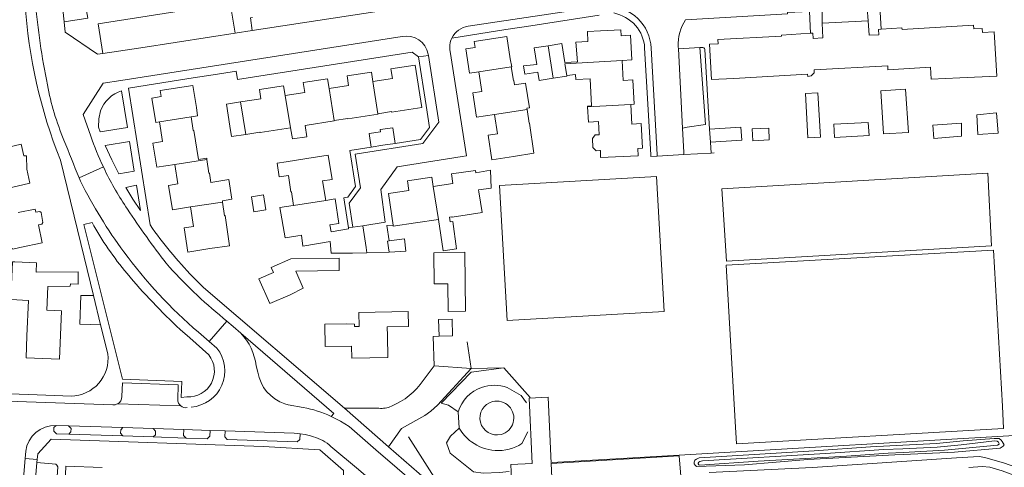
# Model space of a CAD drawing. Extents: x 177628 to 188968, y 384226 to 390673.
# Tile 223 of 256: x 183794 to 184016, y 386269 to 386370. Entities that reach past the tile are written whole.
import ezdxf

# ---------------------------------------------------------------- set-up
doc = ezdxf.new("R2010")
doc.units = 0
for name, color, linetype, lineweight in [('B01_F', 14, 'Continuous', 9), ('B01_T', 14, 'Continuous', 9), ('B02_F', 14, 'Continuous', 9), ('B02_T', 14, 'Continuous', 9), ('B07_D', 14, 'Continuous', 9), ('B11_F', 14, 'Continuous', 9), ('B11_S', 14, 'Continuous', 9), ('B14_F', 14, 'Continuous', 9), ('T03_F', 253, 'Continuous', 9), ('T03_T', 253, 'Continuous', 9), ('T04_F', 253, 'HAAG', 9), ('T04_T', 253, 'HAAG', 9), ('T05_F', 253, 'Continuous', 9), ('T05_T', 253, 'Continuous', 9), ('T09_F', 253, 'Continuous', 9), ('T13_F', 253, 'Continuous', 9), ('T13_T', 253, 'Continuous', 9), ('T22_D', 253, 'Continuous', 9), ('T22_T', 253, 'Continuous', 9), ('V00_F', 8, 'Continuous', 9), ('V00_T', 8, 'Continuous', 9), ('W01_F', 253, 'Continuous', 9)]:
    doc.layers.add(name, color=color, linetype=linetype, lineweight=lineweight)
doc.linetypes.add('HAAG', pattern='A,4,-1,[5,TOPOCAD.SHX,S=0.35,R=0,X=-0.35,Y=-0.35],-1', length=6)

msp = doc.modelspace()

# ---------------------------------------------------------------- linework, layer by layer
at = {"layer": 'B01_F', "linetype": 'Continuous'}
for points in [[(183922.42, 386364.653), (183919.662, 386364.491), (183920.048, 386360.124), (183917.21, 386359.955)], [(183855.39, 386345.22), (183855.883, 386342.753), (183859.1, 386343.234), (183858.724, 386345.743)], [(183925.22, 386338.514), (183933.747, 386338.926), (183933.61, 386340.554)], [(183868.509, 386322.451), (183864.567, 386321.782)]]:
    msp.add_lwpolyline(points, dxfattribs=at)
at = {"layer": 'B01_T', "linetype": 'Continuous'}
for points in [[(183975.155, 386368.765), (183985.531, 386369.344)], [(183985.531, 386369.344), (183985.713, 386366.069), (183987.91, 386366.191), (183987.844, 386367.38), (183988.464, 386367.421)], [(183922.42, 386364.653), (183922.294, 386366.894)], [(183930.105, 386360.384), (183932.283, 386360.506), (183931.969, 386366.085), (183929.858, 386365.966), (183929.782, 386367.315), (183925.223, 386367.059)], [(183972.532, 386366.521), (183973.055, 386366.555), (183973.122, 386365.366), (183975.339, 386365.49), (183975.155, 386368.765)], [(183988.464, 386367.421), (183993.122, 386367.731), (183993.141, 386367.395), (184009.243, 386368.344), (184009.288, 386367.485), (184011.187, 386367.583), (184011.233, 386366.7)], [(184006.173, 386356.461), (184014.508, 386356.845), (184013.919, 386366.839), (184011.233, 386366.7)], [(183897.824, 386357.833), (183895.762, 386357.54), (183894.926, 386362.995), (183896.993, 386363.312), (183896.787, 386364.656), (183904.125, 386365.781), (183904.89, 386360.785)], [(183955.28, 386356.354), (183950.211, 386356.072), (183949.768, 386364.028), (183951.706, 386364.136), (183951.654, 386365.08), (183966.024, 386365.882), (183966.013, 386366.095), (183972.532, 386366.521)], [(183917.21, 386359.955), (183916.556, 386364.193), (183913.45, 386363.713)], [(183905.15, 386358.97), (183905.25, 386358.98), (183904.89, 386360.785)], [(183932.04, 386350.504), (183932.815, 386350.547), (183932.506, 386356.041), (183930.356, 386355.92), (183930.105, 386360.384)], [(183880.132, 386349.075), (183885.017, 386349.841), (183883.527, 386359.349), (183878.032, 386358.488), (183878.369, 386356.337), (183873.974, 386355.648)], [(183905.895, 386354.893), (183905.74, 386355.88), (183905.64, 386355.87), (183905.15, 386358.97)], [(183973.347, 386358.281), (183989.906, 386359.21), (183989.956, 386358.322), (183999.54, 386358.86)], [(183864.105, 386354.063), (183863.762, 386356.253), (183858.292, 386355.396), (183858.634, 386353.215), (183854.248, 386352.528)], [(183873.974, 386355.648), (183873.637, 386357.797), (183868.172, 386356.94), (183868.514, 386354.754), (183864.105, 386354.063)], [(183901.381, 386348.245), (183897.292, 386347.646), (183896.459, 386353.084), (183898.503, 386353.397), (183897.824, 386357.833)], [(183917.635, 386357.011), (183917.66, 386356.85), (183914.54, 386356.38)], [(183922.884, 386356.249), (183923.201, 386350.179)], [(183971.884, 386357.308), (183955.28, 386356.354)], [(183834.234, 386349.796), (183833.46, 386354.765), (183826.07, 386353.615), (183826.281, 386352.256), (183824.217, 386351.934), (183825.073, 386346.439), (183825.889, 386346.566)], [(183854.248, 386352.528), (183853.868, 386354.712), (183848.417, 386353.858), (183848.745, 386351.766), (183844.186, 386351.052)], [(183833.06, 386347.71), (183834.49, 386347.93), (183834.234, 386349.796)], [(183875.118, 386348.41), (183878.18, 386348.88), (183878.2, 386348.78), (183880.132, 386349.075)], [(183905.664, 386338.803), (183910.25, 386339.53), (183909.24, 386346.31), (183909.14, 386346.29), (183908.69, 386349.36)], [(183908.69, 386349.36), (183908.65, 386349.62)], [(183933.61, 386340.554), (183934.721, 386340.617), (183934.409, 386346.169), (183932.291, 386346.05), (183932.04, 386350.504)], [(183836.59, 386338.11), (183836.55, 386338.38), (183834.67, 386338.08), (183833.64, 386344.64), (183833.54, 386344.63), (183833.06, 386347.71)], [(183858.724, 386345.743), (183865.26, 386346.77), (183865.24, 386346.87)], [(183865.24, 386346.87), (183868.3, 386347.35), (183868.32, 386347.25), (183875.13, 386348.32), (183875.118, 386348.41)], [(183905.664, 386338.803), (183900.79, 386338.056), (183899.95, 386343.54), (183902.053, 386343.862), (183901.381, 386348.245)], [(183825.889, 386346.566), (183826.579, 386342.136), (183824.447, 386341.804), (183825.295, 386336.358), (183829.382, 386336.994)], [(183855.39, 386345.22), (183848.56, 386344.16), (183848.54, 386344.26), (183845.33, 386343.76)], [(183924.756, 386346.674), (183924.908, 386343.664)], [(183949.986, 386341.974), (183957.058, 386342.427), (183956.868, 386345.404), (183949.795, 386344.957)], [(183949.795, 386344.957), (183949.986, 386341.974)], [(183785.391, 386330.82), (183785.54, 386330.17), (183796.749, 386332.742), (183796.021, 386335.915), (183795.94, 386338.919), (183795.362, 386338.904), (183794.737, 386341.515), (183791.595, 386340.799), (183791.227, 386342.402), (183781.457, 386342.142), (183781.65, 386334.894)], [(183837.501, 386332.935), (183837.17, 386335.04), (183837.07, 386335.03), (183836.59, 386338.11)], [(183859.112, 386338.316), (183854.46, 386337.58)], [(183863.359, 386328.884), (183862.662, 386333.287), (183864.783, 386333.624), (183863.919, 386339.078), (183859.112, 386338.316)], [(183925.09, 386340.09), (183925.248, 386340.098)], [(183829.382, 386336.994), (183830.067, 386332.592), (183827.974, 386332.266), (183828.826, 386326.792), (183832.899, 386327.426)], [(183854.945, 386334.467), (183855.52, 386330.78), (183855.62, 386330.8), (183856.1, 386327.72)], [(183887.577, 386332.041), (183887.263, 386334.116), (183881.767, 386333.286), (183882.091, 386331.136), (183877.462, 386330.437), (183878.537, 386323.317)], [(183897.171, 386335.131), (183897.092, 386335.657), (183891.669, 386334.838), (183891.991, 386332.708), (183887.577, 386332.041)], [(183937.812, 386334.254), (183939.563, 386303.891), (183904.224, 386301.853), (183902.472, 386332.244), (183937.812, 386334.254)], [(183864.567, 386321.782), (183864.311, 386323.397), (183866.327, 386323.716), (183865.456, 386329.216), (183863.359, 386328.884)], [(183891.216, 386325.11), (183891.78, 386325.2), (183891.8, 386325.09), (183898.62, 386326.18), (183897.829, 386330.781)], [(183897.759, 386331.246), (183897.829, 386330.781)], [(183798.047, 386326.23), (183797.899, 386326.934), (183794.083, 386326.13)], [(183832.899, 386327.426), (183833.582, 386323.035), (183831.468, 386322.706), (183832.316, 386317.258), (183837.264, 386318.029)], [(183837.264, 386318.029), (183841.72, 386318.66), (183840.69, 386325.47), (183840.59, 386325.45), (183840.12, 386328.51)], [(183840.12, 386328.51), (183840.08, 386328.79)], [(183856.1, 386327.72), (183856, 386327.71)], [(183798.047, 386326.23), (183798.966, 386326.422), (183799.247, 386326.171), (183799.653, 386323.877), (183799.459, 386323.571), (183798.644, 386323.399)], [(183798.644, 386323.399), (183799.508, 386319.302), (183794.497, 386318.246)], [(183869.488, 386322.853), (183868.471, 386322.698)], [(183868.471, 386322.698), (183868.509, 386322.451)], [(183871.698, 386323.19), (183869.488, 386322.853)], [(183872.444, 386318.294), (183871.698, 386323.19)], [(183878.537, 386323.317), (183878.572, 386323.087), (183883.585, 386323.844)], [(183883.585, 386323.844), (183888.73, 386324.6)], [(183787.276, 386320.391), (183787.951, 386317.045), (183792.85, 386318.034), (183792.874, 386317.913), (183794.497, 386318.246)], [(183857.07, 386320.91), (183857.887, 386321.034)], [(183872.64, 386317.08), (183872.444, 386318.294)], [(183855.538, 386315.759), (183851.084, 386313.813), (183851.585, 386312.665), (183848.319, 386311.238), (183850.765, 386305.639), (183855.335, 386307.636)], [(183855.335, 386307.636), (183858.315, 386309.116), (183856.621, 386312.938), (183866.412, 386313.08), (183866.371, 386315.876), (183855.538, 386315.759)], [(183869.38, 386317.01), (183872.64, 386317.08)], [(183796.075, 386298.422), (183796.41, 386306.373), (183792.483, 386306.538), (183792.841, 386315.061), (183793.351, 386315.04)], [(183798.132, 386312.754), (183798.22, 386314.835), (183793.351, 386315.04)], [(183796.075, 386298.422), (183795.866, 386293.464), (183803.431, 386293.146), (183803.889, 386304.023), (183800.533, 386304.164), (183800.757, 386309.468)], [(183877.269, 386298.4), (183877.207, 386300.385), (183881.976, 386300.487), (183881.902, 386303.904), (183870.821, 386303.667), (183870.889, 386300.522), (183869.815, 386300.5), (183869.805, 386300.987), (183868.124, 386301.096)], [(183868.124, 386301.096), (183863.168, 386301.034), (183863.232, 386295.968), (183869.168, 386296.043), (183869.202, 386293.394), (183877.331, 386293.496), (183877.269, 386298.4)], [(183888.889, 386298.348), (183891.934, 386298.427), (183891.836, 386302.18), (183888.781, 386302.1), (183888.889, 386298.348)], [(183812.981, 386268.744), (183804.804, 386269.064), (183804.517, 386261.736)]]:
    msp.add_lwpolyline(points, dxfattribs=at)
for centre, start, end in [((183901.898, 386279.896), 104.3661, 284.31869), ((183901.897, 386279.896), 284.33325, 104.35153)]:
    msp.add_arc(centre, 3.813, start, end, dxfattribs=at)
at = {"layer": 'B02_F', "linetype": 'Continuous'}
for points in [[(183878.991, 386341.718), (183878.472, 386345.213)], [(183963.249, 386342.543), (183963.118, 386345.187), (183959.417, 386344.987), (183959.532, 386342.318), (183963.249, 386342.543)], [(183873.134, 386343.965), (183873.569, 386340.879)], [(183808.232, 386307.491), (183811.054, 386307.51)], [(183812.67, 386300.907), (183808.021, 386301.034)]]:
    msp.add_lwpolyline(points, dxfattribs=at)
at = {"layer": 'B02_T', "linetype": 'Continuous'}
for points in [[(183913.45, 386363.713), (183910.296, 386363.226), (183910.869, 386359.521)], [(183914.54, 386356.38), (183911.42, 386355.92), (183911.141, 386357.75)], [(183844.186, 386351.052), (183841.017, 386350.555), (183841.795, 386345.589)], [(183845.33, 386343.76), (183842.12, 386343.26), (183841.795, 386345.589)], [(183876.22, 386341.29), (183873.569, 386340.879)], [(183878.991, 386341.718), (183876.22, 386341.29)], [(184015.733, 386282.552), (184013.715, 386317.709), (183953.552, 386314.283), (183955.563, 386279.092)], [(183812.67, 386300.907), (183811.054, 386307.51)], [(183914.387, 386264.889), (183905.297, 386264.457), (183905.062, 386269.402), (183909.876, 386269.631), (183909.175, 386284.386), (183913.451, 386284.589), (183914.159, 386269.683)], [(183955.563, 386279.092), (183955.85, 386274.1), (184016.02, 386277.56), (184015.733, 386282.552)], [(183914.159, 386269.683), (183914.385, 386264.925)]]:
    msp.add_lwpolyline(points, dxfattribs=at)
at = {"layer": 'B07_D', "linetype": 'Continuous'}
for points in [[(183913.45, 386363.713), (183914.54, 386356.38)], [(183917.635, 386357.011), (183917.23, 386359.63), (183930.105, 386360.384)], [(183897.824, 386357.833), (183905.15, 386358.97)], [(183864.105, 386354.063), (183865.24, 386346.87)], [(183875.118, 386348.41), (183873.974, 386355.648)], [(183854.248, 386352.528), (183855.39, 386345.22)], [(183844.186, 386351.052), (183845.33, 386343.76)], [(183901.381, 386348.245), (183908.69, 386349.36)], [(183922.292, 386349.958), (183932.04, 386350.504)], [(183833.06, 386347.71), (183825.889, 386346.566)], [(183829.382, 386336.994), (183836.59, 386338.11)], [(183887.577, 386332.041), (183888.73, 386324.6)], [(183832.899, 386327.426), (183840.12, 386328.51)], [(183856.1, 386327.72), (183863.359, 386328.884)]]:
    msp.add_lwpolyline(points, dxfattribs=at)
at = {"layer": 'B11_F', "linetype": 'Continuous'}
for points in [[(183925.223, 386367.059), (183922.294, 386366.894)], [(184006.173, 386356.461), (183999.689, 386356.162), (183999.54, 386358.86)]]:
    msp.add_lwpolyline(points, dxfattribs=at)
at = {"layer": 'B11_S', "linetype": 'Continuous'}
for points in [[(183973.347, 386358.281), (183973.32, 386357.585), (183972.696, 386356.906), (183971.894, 386356.821), (183971.884, 386357.308)], [(183922.884, 386356.249), (183919.701, 386356.13), (183919.611, 386357.21), (183917.635, 386357.011)], [(183905.895, 386354.893), (183908.373, 386355.313), (183909.236, 386349.739), (183908.65, 386349.62)], [(183922.292, 386349.958), (183922.283, 386350.113), (183923.201, 386350.179)], [(183924.756, 386346.674), (183922.499, 386346.484), (183922.292, 386349.958)], [(183925.09, 386340.09), (183924.295, 386340.067), (183923.505, 386340.805), (183923.402, 386342.862), (183924.051, 386343.616), (183924.908, 386343.664)], [(183925.248, 386340.098), (183925.22, 386338.514)], [(183854.46, 386337.58), (183852.449, 386337.262), (183852.902, 386334.168), (183854.945, 386334.467)], [(183897.171, 386335.131), (183900.443, 386335.708), (183900.625, 386331.65), (183897.759, 386331.246)], [(183840.08, 386328.79), (183842.251, 386329.136), (183841.567, 386333.563), (183837.501, 386332.935)], [(183857.07, 386320.91), (183854.194, 386320.475), (183853.053, 386327.257), (183856, 386327.71)], [(183888.73, 386324.6), (183889.829, 386317.566), (183892.816, 386318.015), (183891.992, 386324.138), (183891.379, 386324.051), (183891.216, 386325.11)], [(183869.38, 386317.01), (183864.571, 386317.014), (183864.348, 386319.644), (183858.22, 386318.616), (183857.887, 386321.034)], [(183798.132, 386312.754), (183807.601, 386312.811), (183807.627, 386310.053), (183805.904, 386310.068), (183805.844, 386309.581), (183800.757, 386309.468)]]:
    msp.add_lwpolyline(points, dxfattribs=at)
at = {"layer": 'B14_F', "linetype": 'Continuous'}
for points in [[(183911.141, 386357.75), (183908.214, 386357.276), (183907.93, 386359.174), (183910.869, 386359.521)], [(183993.931, 386353.943), (183988.343, 386353.58), (183988.992, 386343.857), (183994.572, 386344.149), (183993.931, 386353.943)], [(183974.742, 386343.114), (183971.926, 386342.952), (183971.371, 386352.963), (183974.202, 386353.122), (183974.742, 386343.114)], [(184014.786, 386344.037), (184010.236, 386343.725), (184009.965, 386348.118), (184014.393, 386348.582), (184014.786, 386344.037)], [(183878.472, 386345.213), (183875.652, 386344.869), (183875.724, 386344.331)], [(183977.744, 386346.057), (183977.917, 386343.026), (183985.742, 386343.487), (183985.485, 386346.453), (183977.744, 386346.057)], [(184006.519, 386343.349), (184006.543, 386346.263), (184000.092, 386345.828), (184000.264, 386342.79), (184006.519, 386343.349)], [(183875.724, 386344.331), (183873.134, 386343.965)], [(184013.322, 386318.689), (184012.444, 386334.999), (183952.595, 386331.525), (183953.601, 386315.186), (184013.322, 386318.689)], [(183849.336, 386330.135), (183846.651, 386329.718), (183847.176, 386326.336), (183849.861, 386326.753), (183849.336, 386330.135)], [(183877.646, 386317.202), (183881.427, 386317.451), (183881.135, 386320.27), (183877.616, 386319.751)], [(183877.616, 386319.751), (183877.302, 386319.705), (183877.646, 386317.202)], [(183894.68, 386317.195), (183887.718, 386317.093), (183887.807, 386310.088), (183890.868, 386310.132), (183890.958, 386303.879), (183894.871, 386303.935), (183894.68, 386317.195)], [(183808.021, 386301.034), (183808.232, 386307.491)]]:
    msp.add_lwpolyline(points, dxfattribs=at)
at = {"layer": 'T03_F', "linetype": 'Continuous'}
for points in [[(183896.14, 386291.02), (183903.483, 386291.179)], [(183903.483, 386291.179), (183909.424, 386284.512)]]:
    msp.add_lwpolyline(points, dxfattribs=at)
at = {"layer": 'T03_T', "linetype": 'Continuous'}
for points in [[(183937.987, 386338.845), (183936.585, 386338.764)], [(183944.02, 386339.195), (183937.987, 386338.845)], [(183950.129, 386339.548), (183944.02, 386339.195)], [(183950.85, 386339.59), (183950.129, 386339.548)], [(183895.21, 386297.04), (183896.14, 386291.02)], [(184022.31, 386276.16), (183942.937, 386271.525)], [(183942.937, 386271.525), (183914.38, 386269.858)]]:
    msp.add_lwpolyline(points, dxfattribs=at)
at = {"layer": 'T04_F', "linetype": 'HAAG'}
msp.add_lwpolyline([(183881.965, 386275.688), (183889.852, 386263.286)], dxfattribs=at)
at = {"layer": 'T04_T', "linetype": 'HAAG'}
for points in [[(183811.054, 386307.51), (183808.956, 386316.085)], [(183835.81, 386309.26), (183833.421, 386311.672)], [(183814.28, 386294.328), (183812.67, 386300.907)], [(183796.512, 386285.161), (183806, 386284.82)]]:
    msp.add_lwpolyline(points, dxfattribs=at)
for centre, radius, start, end in [((183805.837, 386293.321), 8.503, 271.09863, 6.7997), ((183875.974, 386286.841), 4.789, 261.92417, 296.90885)]:
    msp.add_arc(centre, radius, start, end, dxfattribs=at)
at = {"layer": 'T05_F', "linetype": 'Continuous'}
for points in [[(183878.537, 386323.317), (183877.139, 386323.203), (183877.616, 386319.751)], [(183877.646, 386317.202), (183872.64, 386317.08)]]:
    msp.add_lwpolyline(points, dxfattribs=at)
at = {"layer": 'T05_T', "linetype": 'Continuous'}
for points in [[(183924.919, 386370.6), (183915.786, 386369.18)], [(183909.525, 386368.206), (183903.887, 386367.33)], [(183832.515, 386356.299), (183839.996, 386357.468)], [(183885.959, 386350.237), (183886.71, 386345.33), (183884.69, 386342.6), (183878.991, 386341.718)], [(183873.569, 386340.879), (183868.79, 386340.14)], [(183888.889, 386298.348), (183887.555, 386298.215), (183887.8, 386291.64)], [(183887.8, 386291.64), (183885.31, 386288.35)]]:
    msp.add_lwpolyline(points, dxfattribs=at)
msp.add_arc((183871.964, 386297.57), 16.222, 292.38394, 325.3613, dxfattribs=at)
at = {"layer": 'T09_F', "linetype": 'Continuous'}
for points in [[(183993.288, 386273.763), (183986.074, 386273.369), (183973.381, 386272.508), (183958.634, 386271.601), (183947.437, 386270.949), (183946.848, 386270.635), (183946.463, 386270.375), (183946.331, 386269.945), (183946.365, 386269.6), (183946.523, 386269.261), (183946.845, 386268.951), (183957.631, 386269.327), (183971.918, 386270.53), (183991.536, 386271.626), (183993.395, 386271.708)], [(184006.889, 386274.741), (184000.866, 386274.176), (183993.288, 386273.763)], [(183993.395, 386271.708), (184004.965, 386272.217), (184015.241, 386273.113), (184015.884, 386273.517), (184016.116, 386273.845), (184015.719, 386274.565), (184015.484, 386274.91), (184015.035, 386275.305), (184013.904, 386275.271), (184006.889, 386274.741)]]:
    msp.add_lwpolyline(points, dxfattribs=at)
at = {"layer": 'T13_F', "linetype": 'Continuous'}
for points in [[(183896.117, 386290.247), (183903.483, 386291.179)], [(183904.233, 386286.741), (183907.345, 386284.941), (183908.557, 386283.311)], [(183908.864, 386276.755), (183907.539, 386274.127)], [(183904.696, 386267.845), (183902.477, 386267.597), (183898.844, 386267.51), (183896.638, 386267.754), (183891.393, 386271.972), (183890.525, 386274.313), (183891.478, 386275.798)]]:
    msp.add_lwpolyline(points, dxfattribs=at)
at = {"layer": 'T13_T', "linetype": 'Continuous'}
for points in [[(183896.117, 386290.247), (183889.345, 386283.236), (183891.011, 386282.759)], [(183891.011, 386282.759), (183893.165, 386281.301)], [(183893.165, 386281.301), (183893.424, 386277.59)], [(183893.424, 386277.59), (183891.478, 386275.798)]]:
    msp.add_lwpolyline(points, dxfattribs=at)
for centre, radius, start, end in [((183901.301, 386278.718), 8.542, 69.92169, 109.42328), ((183901.31, 386278.719), 8.544, 109.48258, 162.41149), ((183902.154, 386282.638), 10.085, 210.0381, 233.5234), ((183902.144, 386282.634), 10.075, 233.55639, 266.46195), ((183902.147, 386282.611), 10.052, 266.43538, 302.43781)]:
    msp.add_arc(centre, radius, start, end, dxfattribs=at)
at = {"layer": 'T22_D', "linetype": 'Continuous'}
msp.add_lwpolyline([(183887.8, 386291.64), (183896.14, 386291.02)], dxfattribs=at)
at = {"layer": 'T22_T', "linetype": 'Continuous'}
msp.add_lwpolyline([(183949.986, 386341.974), (183950.129, 386339.548)], dxfattribs=at)
at = {"layer": 'V00_F', "linetype": 'Continuous'}
for points in [[(183837.158, 386365.632), (183821.704, 386363.257)], [(183943.698, 386345.154), (183944.716, 386345.41), (183948.889, 386345.946), (183947.626, 386363.299)], [(183936.585, 386338.764), (183936.56, 386339.12)], [(183937.987, 386338.845), (183937.96, 386339.22)], [(183944.02, 386339.195), (183943.98, 386339.7)], [(183796.855, 386252.204), (183796.975, 386252.402), (183797.373, 386252.612), (183801.511, 386252.325), (183801.93, 386252.631), (183803.012, 386268.897), (183802.82, 386269.265), (183802.596, 386269.491), (183798.322, 386269.901)], [(183949.74, 386267.63), (183972.994, 386268.772), (184005.378, 386270.94), (184010.499, 386271.189), (184011.786, 386271.033), (184016.185, 386269.713), (184019.557, 386268.489), (184021.605, 386268.069), (184023.583, 386267.938), (184042.868, 386268.478), (184043.798, 386268.654), (184044.603, 386269.087), (184045.015, 386269.495), (184045.11, 386269.832)], [(184008.174, 386268.77), (184011.181, 386268.953), (184012.915, 386268.855), (184015.669, 386268.023), (184018.546, 386266.935), (184019.061, 386266.59), (184019.142, 386266.343), (184019.23, 386265.85)]]:
    msp.add_lwpolyline(points, dxfattribs=at)
at = {"layer": 'V00_T', "linetype": 'Continuous'}
for points in [[(183804.444, 386369.094), (183809.785, 386369.885), (183806.996, 386385.469)], [(183804.444, 386369.094), (183803.422, 386378.887)], [(184040.294, 386375.076), (183993.045, 386372.26), (183992.975, 386372.68), (183988.105, 386372.51), (183988.464, 386367.421)], [(183842.98, 386366.53), (183841.865, 386373.3), (183812.078, 386368.635), (183813.134, 386361.969)], [(183846.828, 386367.146), (183886.72, 386373.207)], [(183925.087, 386372.576), (183895.45, 386368.09)], [(183944.384, 386369.574), (183967.31, 386370.91), (183967.33, 386371.22), (183972.335, 386371.445), (183972.532, 386366.521)], [(183975.155, 386368.765), (183975.17, 386371.585), (183985.285, 386372.18), (183985.531, 386369.344)], [(183804.691, 386366.734), (183804.444, 386369.094)], [(183846.828, 386367.146), (183846.455, 386369.995), (183846.892, 386370.063)], [(183915.786, 386369.18), (183909.525, 386368.206)], [(183846.828, 386367.146), (183842.98, 386366.53)], [(183903.887, 386367.33), (183891.763, 386365.445)], [(183813.134, 386361.969), (183811.965, 386361.805), (183804.691, 386366.734)], [(183880.57, 386365.79), (183817.232, 386355.897), (183813.267, 386355.249), (183808.761, 386348.232), (183810.449, 386343.359)], [(183842.98, 386366.53), (183837.158, 386365.632)], [(183821.704, 386363.257), (183813.134, 386361.969)], [(183894.096, 386338.745), (183895.08, 386338.9), (183891.399, 386362.385)], [(183936.56, 386339.12), (183935.18, 386363.25)], [(183937.96, 386339.22), (183936.666, 386363.144)], [(183942.751, 386363.486), (183942.777, 386362.989)], [(183942.777, 386362.989), (183947.626, 386363.299)], [(183943.698, 386345.154), (183942.777, 386362.989)], [(183947.626, 386363.299), (183948.11, 386363.33)], [(183948.695, 386362.87), (183949.795, 386344.957)], [(183839.996, 386357.468), (183843.21, 386357.97), (183843.51, 386356.14), (183882.83, 386362.26), (183884.28, 386361.2)], [(183869.488, 386322.853), (183868.62, 386328.28), (183871.18, 386331.74), (183869.96, 386339.26), (183885.26, 386341.67), (183888.81, 386346.47), (183886.505, 386361.54)], [(183886.505, 386361.54), (183884.28, 386361.2)], [(183884.28, 386361.2), (183885.959, 386350.237)], [(183886.459, 386361.842), (183886.505, 386361.54)], [(183823.792, 386323.357), (183818.96, 386354.18), (183832.515, 386356.299)], [(183817.395, 386353.565), (183818.692, 386345.312), (183812.549, 386344.355), (183812.18, 386345.35)], [(183812.18, 386345.35), (183812.228, 386347.236), (183812.63, 386349.079)], [(183943.98, 386339.7), (183943.698, 386345.154)], [(183813.691, 386341.278), (183815.18, 386338.042), (183816.756, 386334.848), (183820.243, 386335.447), (183819.188, 386342.16), (183813.691, 386341.278)], [(183868.79, 386340.14), (183870.09, 386332.02), (183868.36, 386329.61), (183867.41, 386329.48), (183868.471, 386322.698)], [(183808.956, 386316.085), (183803.61, 386337.93)], [(183894.096, 386338.745), (183879.48, 386336.44), (183875.74, 386331.32), (183876.77, 386323.96), (183871.698, 386323.19)], [(183807.8, 386333.963), (183813.283, 386336.443)], [(183813.283, 386336.443), (183813.67, 386335.609)], [(183808.148, 386333.189), (183807.8, 386333.963)], [(183821.63, 386326.62), (183820.739, 386332.291), (183818.379, 386331.768)], [(183821.63, 386326.62), (183819.928, 386329.146), (183818.379, 386331.768)], [(183810.75, 386323.94), (183808.86, 386323.48), (183817.587, 386288.671)], [(183867.6, 386282.09), (183835.81, 386309.26)], [(183841.065, 386301.729), (183837.111, 386297.126)], [(183840.293, 386302.382), (183841.065, 386301.729)], [(183841.065, 386301.729), (183842.511, 386300.464), (183844.244, 386298.971)], [(183830.586, 386299.834), (183832.761, 386297.941), (183837.017, 386294.101)], [(183834.686, 386299.195), (183837.111, 386297.126)], [(183844.244, 386298.971), (183865.21, 386280.906), (183864.611, 386280.268)], [(183837.111, 386297.126), (183838.864, 386295.631)], [(183848.063, 386290.248), (183847.665, 386291.676)], [(183877.46, 386273.42), (183880.39, 386277.55), (183885.69, 386280.45), (183887.06, 386281.46), (183888.51, 386282.79), (183896.14, 386291.02)], [(183815.39, 386282.858), (183757.11, 386284.85), (183739.325, 386285.815), (183724.362, 386286.926)], [(183830.027, 386284.085), (183830.151, 386287.367), (183817.581, 386287.787), (183817.46, 386284.714)], [(183830.777, 386284.486), (183830.919, 386288.134), (183817.587, 386288.671)], [(183757.219, 386286.571), (183796.512, 386285.161)], [(183830.7, 386282.6), (183816.523, 386283.105)], [(183832.093, 386284.631), (183830.777, 386284.486)], [(183858.266, 386282.263), (183854.9, 386282.89), (183854.165, 386283.095)], [(183868.667, 386277.966), (183866.689, 386279.206), (183864.611, 386280.268)], [(183875.301, 386282.1), (183867.6, 386282.09)], [(183877.46, 386273.42), (183867.6, 386282.09)], [(183802.651, 386278.224), (183802.125, 386277.732), (183802.118, 386276.941), (183802.696, 386276.325), (183805.473, 386276.247)], [(183802.651, 386278.224), (183805.452, 386278.132)], [(183805.452, 386278.132), (183817.693, 386277.725)], [(183805.473, 386276.247), (183805.987, 386276.749), (183805.996, 386277.553), (183805.452, 386278.132)], [(183805.473, 386276.247), (183817.695, 386275.859)], [(183817.693, 386277.725), (183817.18, 386277.248), (183817.149, 386276.463), (183817.695, 386275.859)], [(183817.693, 386277.725), (183824.473, 386277.509)], [(183817.695, 386275.859), (183824.514, 386275.623)], [(183824.514, 386275.623), (183825.021, 386276.087), (183825.033, 386276.92), (183824.473, 386277.509)], [(183824.473, 386277.509), (183831.401, 386277.279)], [(183831.401, 386277.279), (183831.338, 386275.968), (183831.915, 386275.371)], [(183831.401, 386277.279), (183837.3, 386277.097)], [(183831.915, 386275.371), (183836.681, 386275.221), (183837.264, 386275.766), (183837.3, 386277.097)], [(183837.3, 386277.097), (183840.71, 386276.984)], [(183840.71, 386276.984), (183840.637, 386275.658), (183841.167, 386275.077), (183856.961, 386274.55), (183857.554, 386275.08), (183857.615, 386276.345)], [(183840.71, 386276.984), (183856.264, 386276.455), (183857.615, 386276.345)], [(183857.595, 386276.355), (183858.765, 386276.16), (183859.918, 386275.881), (183860.61, 386275.676)], [(183908.787, 386243.367), (183874.672, 386272.755), (183868.667, 386277.966)], [(183867.008, 386243.504), (183867.38, 386268.08), (183862.04, 386272.7), (183849.38, 386273.47), (183801.51, 386275.15), (183798.49, 386271.83), (183798.375, 386270.513)], [(183824.514, 386275.623), (183831.915, 386275.371)], [(183795.64, 386270.739), (183795.801, 386272.393)], [(183890.794, 386250.036), (183890.045, 386251.375), (183888.94, 386252.69), (183870.757, 386268.299), (183864.53, 386273.488)], [(183877.46, 386273.42), (183889.613, 386262.866)], [(183793.271, 386242.249), (183795.64, 386270.739)], [(183798.375, 386270.513), (183795.64, 386270.739)], [(183798.322, 386269.901), (183796.855, 386252.204)], [(183798.375, 386270.513), (183798.322, 386269.901)], [(183914.159, 386269.683), (183942.95, 386271.36), (183943.32, 386266.76)]]:
    msp.add_lwpolyline(points, dxfattribs=at)
for centre, radius, start, end in [((183988.372, 386392.205), 191.362, 185.53058, 191.24055), ((183910.944, 386380.708), 115.544, 183.70464, 201.72963), ((183926.592, 386362.6), 10.089, 3.08964, 88.16956), ((183925.885, 386361.394), 9.988, 43.33698, 76.58886), ((183952.906, 386364.025), 10.17, 146.93141, 183.03829), ((183896.029, 386363.391), 4.734, 97.02104, 154.28917), ((183926.672, 386362.707), 8.526, 3.65466, 40.54764), ((183881.528, 386360.853), 5.029, 11.34016, 100.98385), ((183896.026, 386363.386), 4.734, 154.22266, 192.20995), ((183948.171, 386362.806), 0.528, 6.97868, 96.66362), ((183859.493, 386365.786), 59.811, 190.48343, 202.94043), ((183819.746, 386346.294), 7.641, 107.91729, 158.6278), ((185237.302, 386907.837), 1540.392, 201.53233, 201.873014), ((183872.904, 386364.913), 66.07, 199.04004, 205.52509), ((183877.464, 386366.738), 70.984, 206.01082, 214.15172), ((183903.997, 386381.038), 107.129, 206.52886, 216.5261), ((183992.171, 386442.098), 208.226, 213.59294, 217.71542), ((183871.983, 386357.315), 69.738, 208.59244, 220.06037), ((183906.706, 386381.873), 101.483, 215.21195, 223.76837), ((183906.31, 386382.473), 109.842, 216.40948, 229.30237), ((183907.24, 386384.921), 106.276, 221.34352, 230.95465), ((183922.225, 386398.957), 134.993, 219.86324, 227.24647), ((183835.365, 386290.358), 12.37, 6.11828, 44.1303), ((183832.452, 386290.46), 5.84, 266.47848, 38.57647), ((183832.428, 386290.533), 8.211, 274.63297, 38.38283), ((183856.956, 386291.655), 9.004, 188.99232, 251.94059), ((183815.574, 386284.735), 1.886, 300.20838, 359.36292), ((183815.571, 386284.749), 1.9, 264.53164, 300.06508), ((183831.82, 386284.003), 1.795, 177.36645, 231.39349), ((183831.817, 386283.996), 1.788, 231.34202, 279.73205), ((183853.463, 386255.899), 26.798, 65.41707, 79.67446), ((183802.446, 386271.526), 6.701, 88.24546, 172.56611), ((183857.888, 386266.194), 9.865, 47.6799, 73.9828)]:
    msp.add_arc(centre, radius, start, end, dxfattribs=at)
at = {"layer": 'W01_F', "linetype": 'Continuous'}
for points in [[(184006.479, 386273.88), (184001.036, 386273.35), (183993.331, 386272.981)], [(183993.375, 386272.159), (184002.696, 386272.657), (184014.641, 386273.778), (184015.026, 386274.038), (184014.955, 386274.267), (184014.848, 386274.438), (184014.537, 386274.7), (184013.936, 386274.725), (184006.479, 386273.88)], [(183993.331, 386272.981), (183989.059, 386272.776), (183975.915, 386271.906), (183948.178, 386270.263), (183947.618, 386270.077), (183947.369, 386269.92), (183947.253, 386269.756), (183947.252, 386269.554), (183947.367, 386269.37), (183947.589, 386269.309), (183960.768, 386270.181), (183980.67, 386271.291), (183990.034, 386271.98), (183993.375, 386272.159)]]:
    msp.add_lwpolyline(points, dxfattribs=at)

doc.saveas('drawing.dxf')
